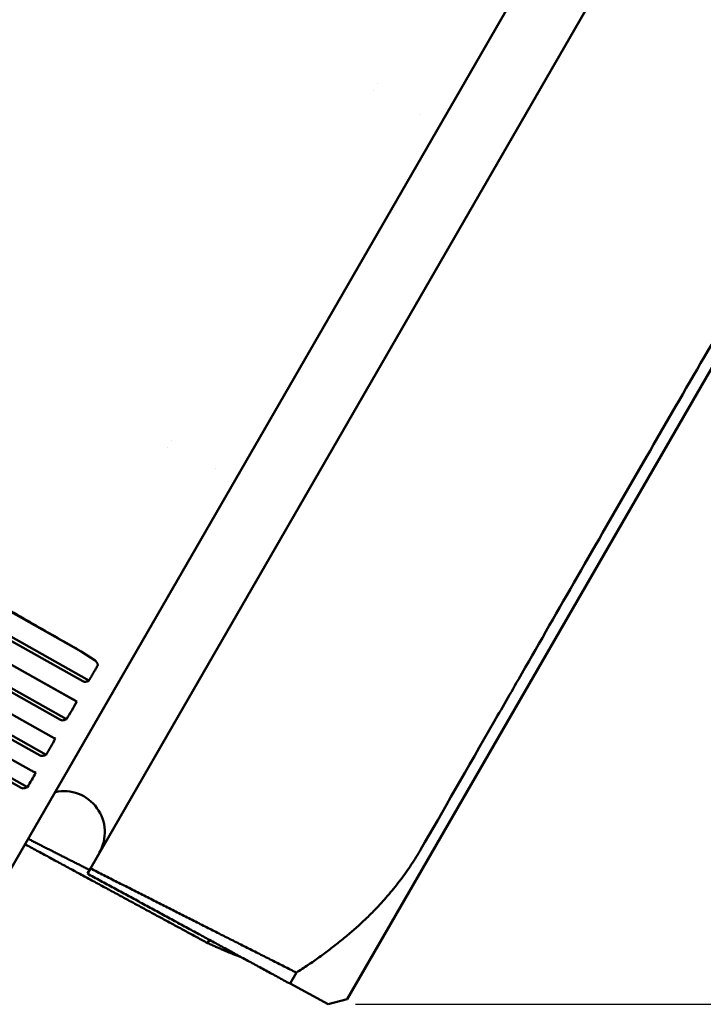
# Model space of a CAD drawing. Header units: millimetres. Extents: x 0 to 2239, y -60 to 841.
# Tile 14 of 165: x 524 to 536, y 129 to 147. Entities that reach past the tile are written whole.
import ezdxf

# ---------------------------------------------------------------- set-up
doc = ezdxf.new("R2010")
doc.units = ezdxf.units.MM
doc.layers.add('Bemaßung (ISO)', color=7, linetype='Continuous', lineweight=25)
doc.layers.add('Sichtbar (ISO)', color=7, linetype='Continuous', lineweight=50)
doc.styles.add('Notiztext (DIN)', font='isocpeur.ttf')
doc.dimstyles.new('Standard (DIN)', dxfattribs={"dimtxt": 3.5, "dimasz": 2.5, "dimexe": 2, "dimexo": 0.5, "dimgap": 0.5, "dimtad": 1, "dimrnd": 1e-08, "dimtxsty": 'Notiztext (DIN)', "dimcen": 0.09, "dimdle": 10, "dimclrd": 256, "dimclre": 256, "dimclrt": 256, "dimadec": 0, "dimazin": 0, "dimtfac": 1, "dimtmove": 0, "dimatfit": 3, "dimfxl": 1, "dimtolj": 1, "dimtzin": 0, "dimlwd": -1, "dimlwe": -1, "dimarcsym": 0})

# ---------------------------------------------------------------- blocks, each defined once
blk = doc.blocks.new('*D22')
at = {"layer": 'Bemaßung (ISO)', "transparency": 16777216}
for p, q in [((645.307, 239.423), (673.126, 239.423)), ((671.126, 236.923), (671.126, 131.768)), ((529.721, 129.268), (673.126, 129.268))]:
    blk.add_line(p, q, dxfattribs=at)
for points in [[(670.71, 236.923), (671.543, 236.923), (671.126, 239.423)], [(670.71, 131.768), (671.543, 131.768), (671.126, 129.268)]]:
    blk.add_solid(points, dxfattribs=at)
at = {"layer": 'Defpoints', "color": 0, "transparency": 16777216}
for p in [(644.807, 239.423), (529.221, 129.268), (671.126, 129.268)]:
    blk.add_point(p, dxfattribs=at)
at = {"layer": 'Bemaßung (ISO)', "transparency": 16777216, "insert": (666.426, 179.028), "char_height": 3.5, "attachment_point": 1, "rotation": 90, "style": 'Notiztext (DIN)'}
blk.add_mtext('\\A1;110,15', dxfattribs=at)

msp = doc.modelspace()

# ---------------------------------------------------------------- linework, layer by layer
at = {"layer": 'Sichtbar (ISO)'}
for p, q in [((535.686, 152.958), (523.094, 131.148)), ((534.452, 148.315), (526.498, 134.539)), ((540.472, 148.241), (529.572, 129.362)), ((530.126, 146.055), (530.126, 146.055)), ((530.053, 145.929), (530.053, 145.929)), ((530.888, 145.484), (530.888, 145.484)), ((524.716, 135.703), (510.405, 143.762)), ((524.748, 135.157), (510.177, 143.363)), ((524.858, 135.17), (510.208, 143.42)), ((524.637, 134.786), (509.977, 143.02)), ((509.98, 143.022), (524.561, 134.832)), ((524.342, 134.454), (509.762, 142.644)), ((524.453, 134.467), (509.793, 142.702)), ((509.579, 142.328), (524.169, 134.153)), ((524.078, 133.818), (509.41, 142.038)), ((523.968, 133.805), (509.378, 141.98)), ((509.212, 141.691), (523.809, 133.53)), ((523.627, 133.214), (509.03, 141.375)), ((523.737, 133.227), (509.061, 141.433)), ((526.365, 139.541), (526.365, 139.541)), ((526.292, 139.415), (526.292, 139.415)), ((527.168, 139.04), (527.168, 139.04)), ((524.716, 135.703), (524.973, 135.534)), ((524.828, 135.156), (524.858, 135.17)), ((524.637, 134.786), (524.62, 134.797)), ((524.422, 134.454), (524.453, 134.467)), ((526.498, 134.539), (524.886, 131.746)), ((524.248, 134.112), (524.23, 134.12)), ((524.047, 133.805), (524.078, 133.818)), ((523.89, 133.493), (523.871, 133.5)), ((523.706, 133.214), (523.737, 133.227)), ((524.831, 131.652), (524.886, 131.746)), ((527.025, 130.384), (527.058, 130.442)), ((528.527, 129.645), (528.643, 129.846)), ((528.527, 129.645), (529.221, 129.268)), ((529.572, 129.362), (529.221, 129.268))]:
    msp.add_line(p, q, dxfattribs=at)
msp.add_arc((524.4, 132.405), 0.75, 330, 102.0684, dxfattribs=at)
for centre, major_axis, ratio, start_param, end_param in [((524.933, 135.479), (-0.0758, 0.041), 0.78902, 4.412563, 4.603031), ((524.881, 135.493), (0.138, -0.047), 0.547904, 6.183907, 7.190072), ((513.349, 140.916), (11.286, -6.134), 0.735612, 6.24476, 6.283687), ((512.96, 140.243), (11.273, -6.157), 0.677178, 6.247652, 6.28658), ((512.605, 139.627), (11.264, -6.175), 0.614119, 6.250135, 6.289062)]:
    msp.add_ellipse(centre, major_axis=major_axis, ratio=ratio, start_param=start_param, end_param=end_param, dxfattribs=at)
for points, knots in [([(538.774, 145.712), (538.377, 145.025), (537.92, 144.237), (537.254, 143.089), (537.083, 142.795), (536.246, 141.353), (535.537, 140.132), (534.114, 137.669), (533.412, 136.444), (532.584, 135.002), (532.415, 134.709), (531.759, 133.565), (531.308, 132.78), (530.914, 132.097)], [0.000001, 0.000001, 0.000001, 0.000001, 0.336889, 0.336889, 0.448865, 0.448865, 0.874126, 0.874126, 1.299358, 1.299358, 1.410685, 1.410685, 1.745596, 1.745596, 1.745596, 1.745596]), ([(524.716, 135.703), (524.49, 135.833), (524.251, 135.97), (523.857, 136.195), (523.702, 136.283), (523.509, 136.392), (523.467, 136.416), (523.425, 136.439)], [-0.1731541, -0.1731541, -0.1731541, -0.1731541, -0.0976685, -0.0976685, -0.0488343, -0.0488343, -0.0352948, -0.0352948, -0.0352948, -0.0352948]), ([(524.748, 135.157), (524.758, 135.152), (524.77, 135.148), (524.793, 135.146), (524.808, 135.149), (524.823, 135.154), (524.825, 135.155), (524.828, 135.156)], [-0.071182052, -0.071182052, -0.071182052, -0.071182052, -0.068033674, -0.068033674, -0.064108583, -0.064108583, -0.063368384, -0.063368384, -0.063368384, -0.063368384]), ([(524.62, 134.797), (524.619, 134.798), (524.617, 134.798), (524.609, 134.804), (524.599, 134.81), (524.58, 134.821), (524.57, 134.827), (524.561, 134.832)], [-0.007986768, -0.007986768, -0.007986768, -0.007986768, -0.00724657, -0.00724657, -0.003321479, -0.003321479, -0.000173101, -0.000173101, -0.000173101, -0.000173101]), ([(524.342, 134.454), (524.352, 134.449), (524.364, 134.445), (524.387, 134.444), (524.403, 134.446), (524.417, 134.452), (524.42, 134.453), (524.422, 134.454)], [-0.071182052, -0.071182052, -0.071182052, -0.071182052, -0.068033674, -0.068033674, -0.064108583, -0.064108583, -0.063368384, -0.063368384, -0.063368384, -0.063368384]), ([(524.23, 134.12), (524.228, 134.121), (524.227, 134.122), (524.218, 134.126), (524.207, 134.132), (524.189, 134.142), (524.178, 134.148), (524.169, 134.153)], [-0.007986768, -0.007986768, -0.007986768, -0.007986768, -0.00724657, -0.00724657, -0.003321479, -0.003321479, -0.000173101, -0.000173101, -0.000173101, -0.000173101]), ([(523.968, 133.805), (523.977, 133.8), (523.989, 133.796), (524.013, 133.795), (524.028, 133.797), (524.043, 133.803), (524.045, 133.804), (524.047, 133.805)], [-0.071182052, -0.071182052, -0.071182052, -0.071182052, -0.068033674, -0.068033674, -0.064108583, -0.064108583, -0.063368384, -0.063368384, -0.063368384, -0.063368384]), ([(523.871, 133.5), (523.87, 133.501), (523.868, 133.501), (523.859, 133.505), (523.848, 133.51), (523.829, 133.519), (523.818, 133.524), (523.809, 133.53)], [-0.007986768, -0.007986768, -0.007986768, -0.007986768, -0.00724657, -0.00724657, -0.003321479, -0.003321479, -0.000173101, -0.000173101, -0.000173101, -0.000173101]), ([(523.627, 133.214), (523.636, 133.209), (523.648, 133.205), (523.671, 133.204), (523.687, 133.206), (523.701, 133.212), (523.704, 133.213), (523.706, 133.214)], [-0.071182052, -0.071182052, -0.071182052, -0.071182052, -0.068033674, -0.068033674, -0.064108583, -0.064108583, -0.063368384, -0.063368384, -0.063368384, -0.063368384])]:
    msp.add_open_spline(points, degree=3, knots=knots, dxfattribs=at)
for points, weights in [([(524.858, 135.17), (524.94, 135.303), (525.016, 135.439)], [1.69312184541, 1.69337500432, 1.69322830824]), ([(527.025, 130.384), (525.399, 131.264), (523.694, 132.187)], [1.00015667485, 1.0002592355, 1.00012694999]), ([(523.751, 132.285), (524.314, 131.999), (524.87, 131.718)], [1.00012100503, 1.00016213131, 1.00017972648]), ([(530.914, 132.097), (530.175, 130.818), (528.643, 129.846)], [1.27927488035, 1.27927488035, 1.2314661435]), ([(528.527, 129.645), (526.727, 130.622), (524.831, 131.652)], [1.00015667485, 1.0002702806, 1.00009573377]), ([(524.886, 131.746), (526.81, 130.771), (528.643, 129.846)], [1.00009121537, 1.00025746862, 1.00015185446]), ([(527.636, 130.129), (527.453, 130.191), (527.025, 130.384)], [1.26790577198, 1.25705657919, 1.23096562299])]:
    msp.add_rational_spline(points, weights, degree=2, dxfattribs=at)

# ---------------------------------------------------------------- dimensions: what is measured, and where the dimension line sits
at = {"layer": 'Bemaßung (ISO)'}
dim = msp.add_linear_dim(base=(671.1262, 129.2681), p1=(644.8071, 239.4229), p2=(529.221, 129.2681), angle=270, dimstyle='Standard (DIN)', override={"dimgap": 0.5, "dimdec": 2, "dimtol": 0, "dimlim": 0, "dimtp": 0, "dimtm": 0, "dimtdec": 2, "dimtofl": 0, "dimatfit": 1}, dxfattribs=at)
dim.commit()
dim.dimension.update_dxf_attribs({"geometry": '*D22', "text_midpoint": (671.1262, 184.3655), "dimtype": 160})

doc.saveas('drawing.dxf')
